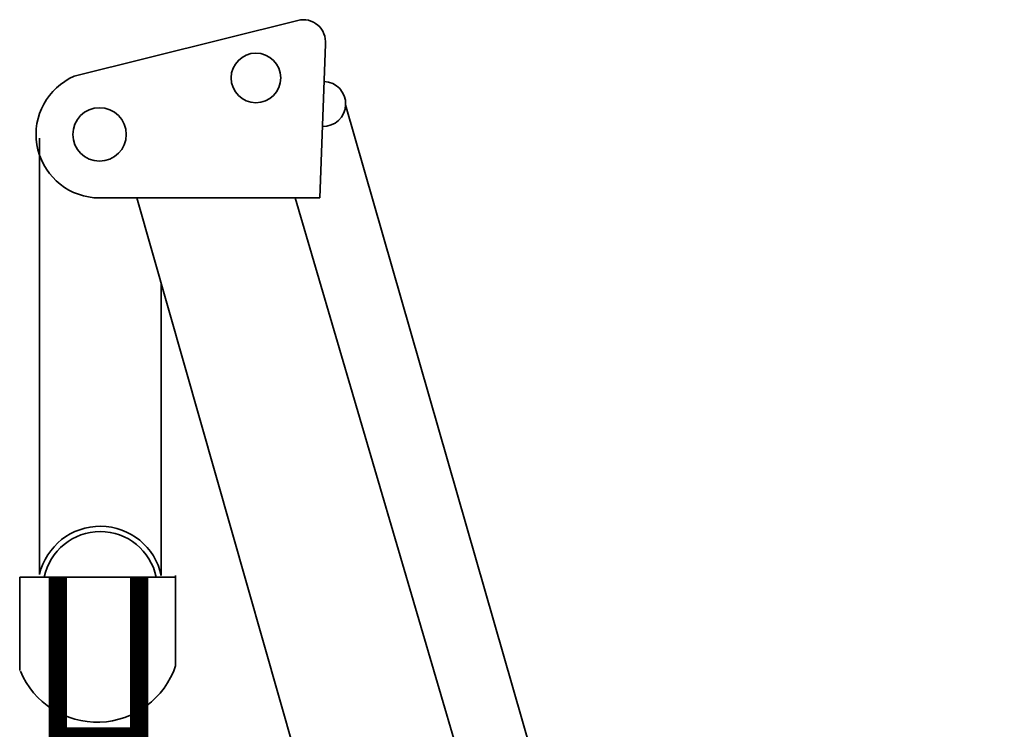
# Model space of a CAD drawing. Header units: millimetres. Extents: x 0 to 297, y 0 to 420.
# Tile 29 of 31: x 153 to 172, y 241 to 254. Entities that reach past the tile are written whole.
import ezdxf

# ---------------------------------------------------------------- set-up
doc = ezdxf.new("R2010")
doc.units = ezdxf.units.MM
doc.linetypes.add('K5LT_BASIC', pattern=[0])
doc.layers.add('Системный слой', color=7, linetype='Continuous')

msp = doc.modelspace()

# ---------------------------------------------------------------- linework, layer by layer
at = {"layer": 'Системный слой', "color": 3, "linetype": 'K5LT_BASIC', "lineweight": 35, "true_color": 0x00ff00}
for p, q in [((158.652391, 254.165519), (154.376205, 253.096473)), ((159.071197, 250.774018), (159.180467, 253.709581)), ((184.399271, 165.963122), (159.567728, 252.551255)), ((153.713018, 243.566016), (153.713018, 251.910718)), ((159.071197, 250.774018), (154.755605, 250.774018)), ((155.571931, 250.774018), (165.044463, 217.515402)), ((158.600243, 250.774018), (168.0412, 218.613313)), ((156.042973, 243.545025), (156.042973, 249.12016)), ((153.335332, 243.517757), (153.335332, 241.730136)), ((156.317361, 243.517757), (153.335332, 243.517757)), ((156.317361, 243.550213), (156.317361, 241.82288))]:
    msp.add_line(p, q, dxfattribs=at)
at = {"layer": 'Системный слой', "color": 3, "linetype": 'K5LT_BASIC', "true_color": 0x00ff00, "const_width": 0.35}
msp.add_lwpolyline([(154.06275, 243.517757), (154.06275, 240.470087), (155.62019, 240.470087), (155.62019, 243.517757)], dxfattribs=at)
at = {"layer": 'Системный слой', "color": 3, "linetype": 'K5LT_BASIC', "lineweight": 35, "true_color": 0x00ff00}
for centre, radius in [((157.852559, 253.064708), 0.474251), ((154.861661, 251.98356), 0.510784)]:
    msp.add_circle(centre, radius, dxfattribs=at)
for centre, radius, start, end in [((158.755873, 253.751592), 0.426667, 354.3492782, 104.0362435), ((154.861661, 251.98356), 1.214183, 113.566988, 264.9889904), ((159.137946, 252.567253), 0.43008, 267.8682839, 87.8682839), ((154.875663, 243.296636), 1.193444, 12.0126435, 166.9550281), ((154.875663, 243.296636), 1.092344, 11.6789522, 168.3210478), ((154.812916, 242.329648), 1.587504, 202.6924493, 341.3840491)]:
    msp.add_arc(centre, radius, start, end, dxfattribs=at)

doc.saveas('drawing.dxf')
